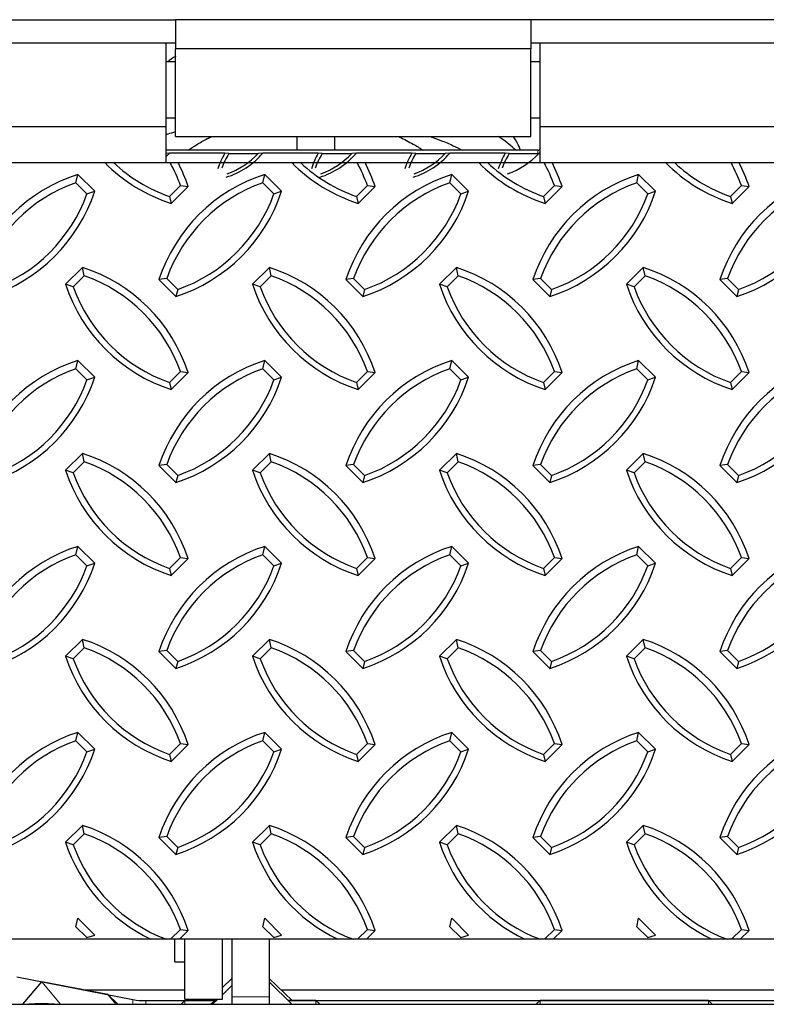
# Model space of a CAD drawing. Extents: x 0 to 17, y 0 to 11.
# Tile 75 of 81: x 11.89 to 12.514, y 6.949 to 7.772. Entities that reach past the tile are written whole.
import ezdxf

# ---------------------------------------------------------------- set-up
doc = ezdxf.new("R2010")
doc.units = 0
doc.header["$LTSCALE"] = 0.5
doc.header["$MEASUREMENT"] = 0
doc.linetypes.add('PHANTOM', pattern=[0.5, 0.25, -0.05, 0.05, -0.05, 0.05, -0.05])
doc.layers.get('0').update_dxf_attribs({"linetype": 'CONTINUOUS'})

msp = doc.modelspace()

# ---------------------------------------------------------------- linework, layer by layer
at = {"color": 7, "linetype": 'Continuous', "lineweight": 25}
for p, q in [((11.62953, 7.77185), (12.02016, 7.77185)), ((12.02016, 7.77185), (12.02016, 7.77022)), ((12.31703, 7.77185), (12.02016, 7.77185)), ((12.02016, 7.77022), (12.02016, 7.74744)), ((12.31703, 7.77185), (12.31703, 7.77022)), ((12.62953, 7.77185), (12.31703, 7.77185)), ((12.31703, 7.77022), (12.31703, 7.74744)), ((12.02016, 7.75232), (11.62953, 7.75232)), ((12.01235, 7.68246), (12.01235, 7.75232)), ((12.62953, 7.75232), (12.31703, 7.75232)), ((12.32485, 7.68246), (12.32485, 7.75232)), ((12.02016, 7.67419), (12.02016, 7.74744)), ((12.31703, 7.74744), (12.02016, 7.74744)), ((12.31703, 7.67419), (12.31703, 7.74744)), ((12.02016, 7.73669), (12.01235, 7.73669)), ((12.32485, 7.73669), (12.31703, 7.73669)), ((12.01235, 7.68982), (12.02016, 7.68982)), ((12.31703, 7.68982), (12.32485, 7.68982)), ((12.01235, 7.68226), (11.63735, 7.68226)), ((12.01235, 7.65252), (12.01235, 7.68226)), ((12.32485, 7.65252), (12.32485, 7.68226)), ((12.62172, 7.68226), (12.32485, 7.68226)), ((12.02016, 7.67419), (12.31703, 7.67419)), ((12.12172, 7.66276), (12.12172, 7.67419)), ((12.15297, 7.67419), (12.15297, 7.66276)), ((12.32289, 7.66276), (12.01235, 7.66276)), ((12.01496, 7.66028), (12.01235, 7.66008)), ((12.01235, 7.65747), (12.01496, 7.66028)), ((12.06129, 7.66028), (12.01496, 7.66028)), ((12.06456, 7.65999), (12.06129, 7.66028)), ((12.06456, 7.65999), (12.08929, 7.65999)), ((12.09309, 7.66028), (12.08929, 7.65999)), ((12.13941, 7.66028), (12.09309, 7.66028)), ((12.14268, 7.65999), (12.13941, 7.66028)), ((12.14268, 7.65999), (12.16741, 7.65999)), ((12.17121, 7.66028), (12.16741, 7.65999)), ((12.21754, 7.66028), (12.17121, 7.66028)), ((12.22081, 7.65999), (12.21754, 7.66028)), ((12.22081, 7.65999), (12.24554, 7.65999)), ((12.24934, 7.66028), (12.24554, 7.65999)), ((12.29566, 7.66028), (12.24934, 7.66028)), ((12.29893, 7.65999), (12.29566, 7.66028)), ((12.29893, 7.65999), (12.32289, 7.65999)), ((11.93689, 7.63555), (11.93839, 7.64256)), ((11.95254, 7.6285), (11.93839, 7.64256)), ((12.09314, 7.63555), (12.09464, 7.64256)), ((12.10879, 7.6285), (12.09464, 7.64256)), ((12.24939, 7.63555), (12.25089, 7.64256)), ((12.26504, 7.6285), (12.25089, 7.64256)), ((12.40564, 7.63555), (12.40714, 7.64256)), ((12.42129, 7.6285), (12.40714, 7.64256)), ((11.94609, 7.62641), (11.93689, 7.63555)), ((12.10234, 7.62641), (12.09314, 7.63555)), ((12.25859, 7.62641), (12.24939, 7.63555)), ((12.41484, 7.62641), (12.40564, 7.63555)), ((11.94609, 7.62641), (11.95254, 7.6285)), ((12.01502, 7.6241), (12.02422, 7.63325)), ((12.01653, 7.61828), (12.03067, 7.63235)), ((12.02422, 7.63325), (12.03067, 7.63235)), ((12.10234, 7.62641), (12.10879, 7.6285)), ((12.17127, 7.6241), (12.18047, 7.63325)), ((12.17278, 7.61828), (12.18692, 7.63235)), ((12.18047, 7.63325), (12.18692, 7.63235)), ((12.25859, 7.62641), (12.26504, 7.6285)), ((12.32752, 7.6241), (12.33672, 7.63325)), ((12.32903, 7.61828), (12.34317, 7.63235)), ((12.33672, 7.63325), (12.34317, 7.63235)), ((12.41484, 7.62641), (12.42129, 7.6285)), ((12.48377, 7.6241), (12.49297, 7.63325)), ((12.48528, 7.61828), (12.49942, 7.63235)), ((12.49297, 7.63325), (12.49942, 7.63235)), ((12.01502, 7.6241), (12.01653, 7.61828)), ((12.17127, 7.6241), (12.17278, 7.61828)), ((12.32752, 7.6241), (12.32903, 7.61828)), ((12.48377, 7.6241), (12.48528, 7.61828)), ((11.94228, 7.56486), (11.92814, 7.5508)), ((11.94379, 7.55786), (11.94228, 7.56486)), ((12.09853, 7.56486), (12.08439, 7.5508)), ((12.10004, 7.55786), (12.09853, 7.56486)), ((12.25478, 7.56486), (12.24064, 7.5508)), ((12.25629, 7.55786), (12.25478, 7.56486)), ((12.41103, 7.56486), (12.39689, 7.5508)), ((12.41254, 7.55786), (12.41103, 7.56486)), ((11.94379, 7.55786), (11.93459, 7.54871)), ((12.01271, 7.55557), (12.00626, 7.55467)), ((12.00626, 7.55467), (12.0204, 7.5406)), ((12.01271, 7.55557), (12.0219, 7.54643)), ((12.10004, 7.55786), (12.09084, 7.54871)), ((12.16896, 7.55557), (12.16251, 7.55467)), ((12.16251, 7.55467), (12.17665, 7.5406)), ((12.16896, 7.55557), (12.17815, 7.54643)), ((12.25629, 7.55786), (12.24709, 7.54871)), ((12.32521, 7.55557), (12.31876, 7.55467)), ((12.31876, 7.55467), (12.3329, 7.5406)), ((12.32521, 7.55557), (12.3344, 7.54643)), ((12.41254, 7.55786), (12.40334, 7.54871)), ((12.48146, 7.55557), (12.47501, 7.55467)), ((12.47501, 7.55467), (12.48915, 7.5406)), ((12.48146, 7.55557), (12.49065, 7.54643)), ((11.93459, 7.54871), (11.92814, 7.5508)), ((12.0219, 7.54643), (12.0204, 7.5406)), ((12.09084, 7.54871), (12.08439, 7.5508)), ((12.17815, 7.54643), (12.17665, 7.5406)), ((12.24709, 7.54871), (12.24064, 7.5508)), ((12.3344, 7.54643), (12.3329, 7.5406)), ((12.40334, 7.54871), (12.39689, 7.5508)), ((12.49065, 7.54643), (12.48915, 7.5406)), ((11.93689, 7.48018), (11.93839, 7.48718)), ((11.95254, 7.47312), (11.93839, 7.48718)), ((12.09314, 7.48018), (12.09464, 7.48718)), ((12.10879, 7.47312), (12.09464, 7.48718)), ((12.24939, 7.48018), (12.25089, 7.48718)), ((12.26504, 7.47312), (12.25089, 7.48718)), ((12.40564, 7.48018), (12.40714, 7.48718)), ((12.42129, 7.47312), (12.40714, 7.48718)), ((11.94609, 7.47103), (11.93689, 7.48018)), ((12.10234, 7.47103), (12.09314, 7.48018)), ((12.25859, 7.47103), (12.24939, 7.48018)), ((12.41484, 7.47103), (12.40564, 7.48018)), ((11.94609, 7.47103), (11.95254, 7.47312)), ((12.01502, 7.46873), (12.02422, 7.47787)), ((12.01653, 7.46291), (12.03067, 7.47697)), ((12.02422, 7.47787), (12.03067, 7.47697)), ((12.10234, 7.47103), (12.10879, 7.47312)), ((12.17127, 7.46873), (12.18047, 7.47787)), ((12.17278, 7.46291), (12.18692, 7.47697)), ((12.18047, 7.47787), (12.18692, 7.47697)), ((12.25859, 7.47103), (12.26504, 7.47312)), ((12.32752, 7.46873), (12.33672, 7.47787)), ((12.32903, 7.46291), (12.34317, 7.47697)), ((12.33672, 7.47787), (12.34317, 7.47697)), ((12.41484, 7.47103), (12.42129, 7.47312)), ((12.48377, 7.46873), (12.49297, 7.47787)), ((12.48528, 7.46291), (12.49942, 7.47697)), ((12.49297, 7.47787), (12.49942, 7.47697)), ((12.01502, 7.46873), (12.01653, 7.46291)), ((12.17127, 7.46873), (12.17278, 7.46291)), ((12.32752, 7.46873), (12.32903, 7.46291)), ((12.48377, 7.46873), (12.48528, 7.46291)), ((11.94228, 7.40949), (11.92814, 7.39542)), ((11.94379, 7.40248), (11.94228, 7.40949)), ((12.09853, 7.40949), (12.08439, 7.39542)), ((12.10004, 7.40248), (12.09853, 7.40949)), ((12.25478, 7.40949), (12.24064, 7.39542)), ((12.25629, 7.40248), (12.25478, 7.40949)), ((12.41103, 7.40949), (12.39689, 7.39542)), ((12.41254, 7.40248), (12.41103, 7.40949)), ((11.94379, 7.40248), (11.93459, 7.39333)), ((12.01271, 7.40019), (12.00626, 7.39929)), ((12.00626, 7.39929), (12.0204, 7.38523)), ((12.01271, 7.40019), (12.0219, 7.39105)), ((12.10004, 7.40248), (12.09084, 7.39333)), ((12.16896, 7.40019), (12.16251, 7.39929)), ((12.16251, 7.39929), (12.17665, 7.38523)), ((12.16896, 7.40019), (12.17815, 7.39105)), ((12.25629, 7.40248), (12.24709, 7.39333)), ((12.32521, 7.40019), (12.31876, 7.39929)), ((12.31876, 7.39929), (12.3329, 7.38523)), ((12.32521, 7.40019), (12.3344, 7.39105)), ((12.41254, 7.40248), (12.40334, 7.39333)), ((12.48146, 7.40019), (12.47501, 7.39929)), ((12.47501, 7.39929), (12.48915, 7.38523)), ((12.48146, 7.40019), (12.49065, 7.39105)), ((11.93459, 7.39333), (11.92814, 7.39542)), ((12.0219, 7.39105), (12.0204, 7.38523)), ((12.09084, 7.39333), (12.08439, 7.39542)), ((12.17815, 7.39105), (12.17665, 7.38523)), ((12.24709, 7.39333), (12.24064, 7.39542)), ((12.3344, 7.39105), (12.3329, 7.38523)), ((12.40334, 7.39333), (12.39689, 7.39542)), ((12.49065, 7.39105), (12.48915, 7.38523)), ((11.93689, 7.3248), (11.93839, 7.33181)), ((11.95254, 7.31774), (11.93839, 7.33181)), ((12.09314, 7.3248), (12.09464, 7.33181)), ((12.10879, 7.31774), (12.09464, 7.33181)), ((12.24939, 7.3248), (12.25089, 7.33181)), ((12.26504, 7.31774), (12.25089, 7.33181)), ((12.40564, 7.3248), (12.40714, 7.33181)), ((12.42129, 7.31774), (12.40714, 7.33181)), ((11.94609, 7.31565), (11.93689, 7.3248)), ((12.01502, 7.31335), (12.02422, 7.32249)), ((12.01653, 7.30753), (12.03067, 7.32159)), ((12.02422, 7.32249), (12.03067, 7.32159)), ((12.10234, 7.31565), (12.09314, 7.3248)), ((12.17127, 7.31335), (12.18047, 7.32249)), ((12.17278, 7.30753), (12.18692, 7.32159)), ((12.18047, 7.32249), (12.18692, 7.32159)), ((12.25859, 7.31565), (12.24939, 7.3248)), ((12.32752, 7.31335), (12.33672, 7.32249)), ((12.32903, 7.30753), (12.34317, 7.32159)), ((12.33672, 7.32249), (12.34317, 7.32159)), ((12.41484, 7.31565), (12.40564, 7.3248)), ((12.48377, 7.31335), (12.49297, 7.32249)), ((12.48528, 7.30753), (12.49942, 7.32159)), ((12.49297, 7.32249), (12.49942, 7.32159)), ((11.94609, 7.31565), (11.95254, 7.31774)), ((12.10234, 7.31565), (12.10879, 7.31774)), ((12.25859, 7.31565), (12.26504, 7.31774)), ((12.41484, 7.31565), (12.42129, 7.31774)), ((12.01502, 7.31335), (12.01653, 7.30753)), ((12.17127, 7.31335), (12.17278, 7.30753)), ((12.32752, 7.31335), (12.32903, 7.30753)), ((12.48377, 7.31335), (12.48528, 7.30753)), ((11.94228, 7.25411), (11.92814, 7.24004)), ((11.94379, 7.2471), (11.94228, 7.25411)), ((12.09853, 7.25411), (12.08439, 7.24004)), ((12.10004, 7.2471), (12.09853, 7.25411)), ((12.25478, 7.25411), (12.24064, 7.24004)), ((12.25629, 7.2471), (12.25478, 7.25411)), ((12.41103, 7.25411), (12.39689, 7.24004)), ((12.41254, 7.2471), (12.41103, 7.25411)), ((11.93459, 7.23796), (11.92814, 7.24004)), ((11.94379, 7.2471), (11.93459, 7.23796)), ((12.01271, 7.24481), (12.00626, 7.24391)), ((12.00626, 7.24391), (12.0204, 7.22985)), ((12.01271, 7.24481), (12.0219, 7.23567)), ((12.09084, 7.23796), (12.08439, 7.24004)), ((12.10004, 7.2471), (12.09084, 7.23796)), ((12.16896, 7.24481), (12.16251, 7.24391)), ((12.16251, 7.24391), (12.17665, 7.22985)), ((12.16896, 7.24481), (12.17815, 7.23567)), ((12.24709, 7.23796), (12.24064, 7.24004)), ((12.25629, 7.2471), (12.24709, 7.23796)), ((12.32521, 7.24481), (12.31876, 7.24391)), ((12.31876, 7.24391), (12.3329, 7.22985)), ((12.32521, 7.24481), (12.3344, 7.23567)), ((12.40334, 7.23796), (12.39689, 7.24004)), ((12.41254, 7.2471), (12.40334, 7.23796)), ((12.48146, 7.24481), (12.47501, 7.24391)), ((12.47501, 7.24391), (12.48915, 7.22985)), ((12.48146, 7.24481), (12.49065, 7.23567)), ((12.0219, 7.23567), (12.0204, 7.22985)), ((12.17815, 7.23567), (12.17665, 7.22985)), ((12.3344, 7.23567), (12.3329, 7.22985)), ((12.49065, 7.23567), (12.48915, 7.22985)), ((11.93689, 7.16942), (11.93839, 7.17643)), ((11.95254, 7.16237), (11.93839, 7.17643)), ((12.09314, 7.16942), (12.09464, 7.17643)), ((12.10879, 7.16237), (12.09464, 7.17643)), ((12.24939, 7.16942), (12.25089, 7.17643)), ((12.26504, 7.16237), (12.25089, 7.17643)), ((12.40564, 7.16942), (12.40714, 7.17643)), ((12.42129, 7.16237), (12.40714, 7.17643)), ((11.94609, 7.16028), (11.93689, 7.16942)), ((12.01502, 7.15797), (12.02422, 7.16712)), ((12.01653, 7.15215), (12.03067, 7.16621)), ((12.02422, 7.16712), (12.03067, 7.16621)), ((12.10234, 7.16028), (12.09314, 7.16942)), ((12.17127, 7.15797), (12.18047, 7.16712)), ((12.17278, 7.15215), (12.18692, 7.16621)), ((12.18047, 7.16712), (12.18692, 7.16621)), ((12.25859, 7.16028), (12.24939, 7.16942)), ((12.32752, 7.15797), (12.33672, 7.16712)), ((12.32903, 7.15215), (12.34317, 7.16621)), ((12.33672, 7.16712), (12.34317, 7.16621)), ((12.41484, 7.16028), (12.40564, 7.16942)), ((12.48377, 7.15797), (12.49297, 7.16712)), ((12.48528, 7.15215), (12.49942, 7.16621)), ((12.49297, 7.16712), (12.49942, 7.16621)), ((11.94609, 7.16028), (11.95254, 7.16237)), ((12.01502, 7.15797), (12.01653, 7.15215)), ((12.10234, 7.16028), (12.10879, 7.16237)), ((12.17127, 7.15797), (12.17278, 7.15215)), ((12.25859, 7.16028), (12.26504, 7.16237)), ((12.32752, 7.15797), (12.32903, 7.15215)), ((12.41484, 7.16028), (12.42129, 7.16237)), ((12.48377, 7.15797), (12.48528, 7.15215)), ((11.94228, 7.09873), (11.92814, 7.08467)), ((11.94379, 7.09172), (11.93459, 7.08258)), ((11.94379, 7.09172), (11.94228, 7.09873)), ((12.09853, 7.09873), (12.08439, 7.08467)), ((12.10004, 7.09172), (12.09084, 7.08258)), ((12.10004, 7.09172), (12.09853, 7.09873)), ((12.25478, 7.09873), (12.24064, 7.08467)), ((12.25629, 7.09172), (12.24709, 7.08258)), ((12.25629, 7.09172), (12.25478, 7.09873)), ((12.41103, 7.09873), (12.39689, 7.08467)), ((12.41254, 7.09172), (12.40334, 7.08258)), ((12.41254, 7.09172), (12.41103, 7.09873)), ((11.93459, 7.08258), (11.92814, 7.08467)), ((12.01271, 7.08944), (12.00626, 7.08853)), ((12.00626, 7.08853), (12.0204, 7.07447)), ((12.01271, 7.08944), (12.0219, 7.08029)), ((12.09084, 7.08258), (12.08439, 7.08467)), ((12.16896, 7.08944), (12.16251, 7.08853)), ((12.16251, 7.08853), (12.17665, 7.07447)), ((12.16896, 7.08944), (12.17815, 7.08029)), ((12.24709, 7.08258), (12.24064, 7.08467)), ((12.32521, 7.08944), (12.31876, 7.08853)), ((12.31876, 7.08853), (12.3329, 7.07447)), ((12.32521, 7.08944), (12.3344, 7.08029)), ((12.40334, 7.08258), (12.39689, 7.08467)), ((12.48146, 7.08944), (12.47501, 7.08853)), ((12.47501, 7.08853), (12.48915, 7.07447)), ((12.48146, 7.08944), (12.49065, 7.08029)), ((12.0219, 7.08029), (12.0204, 7.07447)), ((12.17815, 7.08029), (12.17665, 7.07447)), ((12.3344, 7.08029), (12.3329, 7.07447)), ((12.49065, 7.08029), (12.48915, 7.07447)), ((11.93689, 7.01404), (11.93839, 7.02105)), ((11.95254, 7.00699), (11.93839, 7.02105)), ((12.09314, 7.01404), (12.09464, 7.02105)), ((12.10879, 7.00699), (12.09464, 7.02105)), ((12.24939, 7.01404), (12.25089, 7.02105)), ((12.26504, 7.00699), (12.25089, 7.02105)), ((12.40564, 7.01404), (12.40714, 7.02105)), ((12.42129, 7.00699), (12.40714, 7.02105)), ((11.94609, 7.0049), (11.93689, 7.01404)), ((12.01595, 7.00352), (12.02422, 7.01174)), ((12.02331, 7.00352), (12.03067, 7.01083)), ((12.02422, 7.01174), (12.03067, 7.01083)), ((12.10234, 7.0049), (12.09314, 7.01404)), ((12.1722, 7.00352), (12.18047, 7.01174)), ((12.17956, 7.00352), (12.18692, 7.01083)), ((12.18047, 7.01174), (12.18692, 7.01083)), ((12.25859, 7.0049), (12.24939, 7.01404)), ((12.32845, 7.00352), (12.33672, 7.01174)), ((12.33581, 7.00352), (12.34317, 7.01083)), ((12.33672, 7.01174), (12.34317, 7.01083)), ((12.41484, 7.0049), (12.40564, 7.01404)), ((12.4847, 7.00352), (12.49297, 7.01174)), ((12.49206, 7.00352), (12.49942, 7.01083)), ((12.49297, 7.01174), (12.49942, 7.01083)), ((11.94609, 7.0049), (11.95254, 7.00699)), ((12.0196, 6.98475), (12.0196, 7.00381)), ((12.02797, 6.9535), (12.02797, 7.00367)), ((12.05922, 6.9535), (12.05922, 7.00375)), ((12.06703, 7.00381), (12.06703, 6.95532)), ((12.09828, 7.00381), (12.09828, 6.95532)), ((12.10234, 7.0049), (12.10879, 7.00699)), ((12.25859, 7.0049), (12.26504, 7.00699)), ((12.41484, 7.0049), (12.42129, 7.00699)), ((12.0196, 6.98475), (12.02797, 6.98475)), ((11.88735, 6.97218), (11.98433, 6.95319)), ((11.89235, 6.9492), (11.90822, 6.9681)), ((11.96346, 6.95728), (11.90822, 6.9681)), ((12.06703, 6.97069), (12.05922, 6.96319)), ((12.11743, 6.9523), (12.09828, 6.97069)), ((12.11737, 6.9492), (12.09828, 6.96792)), ((11.94355, 6.96118), (12.02797, 6.96118)), ((12.06703, 6.96486), (12.05922, 6.9572)), ((12.10818, 6.96118), (12.65297, 6.96118)), ((11.97187, 6.9492), (11.96346, 6.95728)), ((11.99538, 6.9523), (12.05322, 6.9523)), ((12.02797, 6.9523), (12.02475, 6.9492)), ((12.02797, 6.9535), (12.05922, 6.9535)), ((12.02797, 6.9523), (12.05322, 6.9523)), ((12.04914, 6.9535), (12.04789, 6.9523)), ((12.05546, 6.9535), (12.05107, 6.9492)), ((12.06703, 6.95532), (12.06703, 6.9492)), ((12.09828, 6.95532), (12.09828, 6.9492)), ((12.13735, 6.9523), (12.11421, 6.9523)), ((12.11421, 6.9523), (12.67822, 6.9523)), ((12.14057, 6.9492), (12.13735, 6.9523)), ((12.32485, 6.9523), (12.32162, 6.9492)), ((12.46547, 6.9523), (12.32485, 6.9523)), ((12.46869, 6.9492), (12.46547, 6.9523)), ((9.57485, 6.9492), (14.07485, 6.9492))]:
    msp.add_line(p, q, dxfattribs=at)
at = {"color": 8, "linetype": 'PHANTOM', "lineweight": 18}
for p, q in [((12.32289, 7.65999), (12.32289, 7.66276)), ((11.90822, 6.9681), (11.92408, 6.9492)), ((11.96346, 6.95728), (11.97024, 6.9492)), ((11.98433, 6.95319), (11.98433, 6.9492)), ((11.99538, 6.9523), (11.99538, 6.9492)), ((12.02797, 6.9492), (12.02797, 6.9523)), ((12.05322, 6.9523), (12.04927, 6.9492)), ((12.09828, 6.95532), (12.06703, 6.95532)), ((12.13735, 6.9492), (12.13735, 6.9523)), ((12.32485, 6.9523), (12.32485, 6.9492)), ((12.46547, 6.9523), (12.46547, 6.9492))]:
    msp.add_line(p, q, dxfattribs=at)
at = {"color": 7, "linetype": 'Continuous'}
msp.add_lwpolyline([(9.57485, 7.65247), (14.07485, 7.65247), (14.07485, 7.00352), (9.57485, 7.00352)], close=True, dxfattribs=at)
at = {"color": 7, "linetype": 'Continuous', "lineweight": 25}
for centre, radius, start, end in [((12.12036, 7.62605), 0.06828, 149.90392, 161.89446), ((12.1204, 7.62574), 0.06551, 148.48365, 160.40191), ((12.04137, 7.70578), 0.06888, 287.89473, 318.65944), ((12.04136, 7.70548), 0.06608, 289.37833, 316.49374), ((12.19849, 7.62605), 0.06828, 149.90392, 161.89446), ((12.19853, 7.62574), 0.06551, 148.48365, 160.40191), ((12.11949, 7.70578), 0.06888, 287.89473, 318.65944), ((12.11949, 7.70548), 0.06608, 289.37833, 316.49374), ((12.27661, 7.62605), 0.06828, 149.90392, 161.89446), ((12.27665, 7.62574), 0.06551, 148.48365, 160.40191), ((12.19762, 7.70578), 0.06888, 287.89473, 318.65944), ((12.19761, 7.70548), 0.06608, 289.37833, 316.49374), ((12.35474, 7.62605), 0.06828, 149.90392, 161.89446), ((12.35478, 7.62574), 0.06551, 148.48365, 160.40191), ((12.27574, 7.70547), 0.06607, 289.37786, 316.87078), ((12.3229, 7.66471), 0.00195, 269.8401, 359.8392), ((12.32289, 7.66195), 0.00196, 269.98851, 302.96222), ((12.32291, 7.66193), 0.00193, 331.66561, 359.99267), ((12.05862, 7.749), 0.13733, 224.66411, 252.15145), ((12.05863, 7.74839), 0.13172, 226.74194, 250.66561), ((11.90018, 7.58895), 0.13172, 19.6551, 28.83299), ((11.90019, 7.58952), 0.13733, 18.16925, 27.27994), ((12.21487, 7.749), 0.13733, 224.66411, 252.15145), ((12.21488, 7.74839), 0.13172, 226.74194, 250.66561), ((12.05643, 7.58895), 0.13172, 19.6551, 28.83299), ((12.05644, 7.58952), 0.13733, 18.16925, 27.27994), ((12.37112, 7.749), 0.13733, 224.66411, 252.15145), ((12.37113, 7.74839), 0.13172, 226.74194, 250.66561), ((12.21268, 7.58895), 0.13172, 19.6551, 28.83299), ((12.21269, 7.58952), 0.13733, 18.16925, 27.27994), ((12.52737, 7.749), 0.13733, 224.66411, 252.15145), ((12.52738, 7.74839), 0.13172, 226.74194, 250.66561), ((12.36893, 7.58895), 0.13172, 19.6551, 28.83299), ((12.36894, 7.58952), 0.13733, 18.16925, 27.27994), ((11.98048, 7.51185), 0.13733, 107.84855, 161.83075), ((12.13673, 7.51185), 0.13733, 107.84855, 161.83075), ((12.29298, 7.51185), 0.13733, 107.84855, 161.83075), ((12.44923, 7.51185), 0.13733, 107.84855, 161.83075), ((12.60548, 7.51185), 0.13733, 107.84855, 161.83075), ((11.9805, 7.51127), 0.13172, 109.33439, 160.3449), ((12.13675, 7.51127), 0.13172, 109.33439, 160.3449), ((12.293, 7.51127), 0.13172, 109.33439, 160.3449), ((12.44925, 7.51127), 0.13172, 109.33439, 160.3449), ((12.6055, 7.51127), 0.13172, 109.33439, 160.3449), ((11.82206, 7.67132), 0.13733, 287.84855, 341.83075), ((11.82204, 7.67071), 0.13172, 289.33439, 340.3449), ((11.97831, 7.67132), 0.13733, 287.84855, 341.83075), ((11.97829, 7.67071), 0.13172, 289.33439, 340.3449), ((12.13456, 7.67132), 0.13733, 287.84855, 341.83075), ((12.13454, 7.67071), 0.13172, 289.33439, 340.3449), ((12.29081, 7.67132), 0.13733, 287.84855, 341.83075), ((12.29079, 7.67071), 0.13172, 289.33439, 340.3449), ((12.44706, 7.67132), 0.13733, 287.84855, 341.83075), ((12.44704, 7.67071), 0.13172, 289.33439, 340.3449), ((11.90019, 7.43415), 0.13733, 18.16925, 72.15145), ((12.05644, 7.43415), 0.13733, 18.16925, 72.15145), ((12.21269, 7.43415), 0.13733, 18.16925, 72.15145), ((12.36894, 7.43415), 0.13733, 18.16925, 72.15145), ((11.90018, 7.43357), 0.13172, 19.6551, 70.66561), ((12.05643, 7.43357), 0.13172, 19.6551, 70.66561), ((12.21268, 7.43357), 0.13172, 19.6551, 70.66561), ((12.36893, 7.43357), 0.13172, 19.6551, 70.66561), ((12.05862, 7.59362), 0.13733, 198.16925, 252.15145), ((12.05863, 7.59301), 0.13172, 199.6551, 250.66561), ((12.21487, 7.59362), 0.13733, 198.16925, 252.15145), ((12.21488, 7.59301), 0.13172, 199.6551, 250.66561), ((12.37112, 7.59362), 0.13733, 198.16925, 252.15145), ((12.37113, 7.59301), 0.13172, 199.6551, 250.66561), ((12.52737, 7.59362), 0.13733, 198.16925, 252.15145), ((12.52738, 7.59301), 0.13172, 199.6551, 250.66561), ((11.98048, 7.35647), 0.13733, 107.84855, 161.83075), ((12.13673, 7.35647), 0.13733, 107.84855, 161.83075), ((12.29298, 7.35647), 0.13733, 107.84855, 161.83075), ((12.44923, 7.35647), 0.13733, 107.84855, 161.83075), ((12.60548, 7.35647), 0.13733, 107.84855, 161.83075), ((11.9805, 7.35589), 0.13172, 109.33439, 160.3449), ((12.13675, 7.35589), 0.13172, 109.33439, 160.3449), ((12.293, 7.35589), 0.13172, 109.33439, 160.3449), ((12.44925, 7.35589), 0.13172, 109.33439, 160.3449), ((12.6055, 7.35589), 0.13172, 109.33439, 160.3449), ((11.82206, 7.51594), 0.13733, 287.84855, 341.83075), ((11.82204, 7.51534), 0.13172, 289.33439, 340.3449), ((11.97831, 7.51594), 0.13733, 287.84855, 341.83075), ((11.97829, 7.51534), 0.13172, 289.33439, 340.3449), ((12.13456, 7.51594), 0.13733, 287.84855, 341.83075), ((12.13454, 7.51534), 0.13172, 289.33439, 340.3449), ((12.29081, 7.51594), 0.13733, 287.84855, 341.83075), ((12.29079, 7.51534), 0.13172, 289.33439, 340.3449), ((12.44706, 7.51594), 0.13733, 287.84855, 341.83075), ((12.44704, 7.51534), 0.13172, 289.33439, 340.3449), ((11.90019, 7.27877), 0.13733, 18.16925, 72.15145), ((12.05644, 7.27877), 0.13733, 18.16925, 72.15145), ((12.21269, 7.27877), 0.13733, 18.16925, 72.15145), ((12.36894, 7.27877), 0.13733, 18.16925, 72.15145), ((11.90018, 7.27819), 0.13172, 19.6551, 70.66561), ((12.05643, 7.27819), 0.13172, 19.6551, 70.66561), ((12.21268, 7.27819), 0.13172, 19.6551, 70.66561), ((12.36893, 7.27819), 0.13172, 19.6551, 70.66561), ((12.05862, 7.43824), 0.13733, 198.16925, 252.15145), ((12.05863, 7.43764), 0.13172, 199.6551, 250.66561), ((12.21487, 7.43824), 0.13733, 198.16925, 252.15145), ((12.21488, 7.43764), 0.13172, 199.6551, 250.66561), ((12.37112, 7.43824), 0.13733, 198.16925, 252.15145), ((12.37113, 7.43764), 0.13172, 199.6551, 250.66561), ((12.52737, 7.43824), 0.13733, 198.16925, 252.15145), ((12.52738, 7.43764), 0.13172, 199.6551, 250.66561), ((11.98048, 7.20109), 0.13733, 107.84855, 161.83075), ((12.13673, 7.20109), 0.13733, 107.84855, 161.83075), ((12.29298, 7.20109), 0.13733, 107.84855, 161.83075), ((12.44923, 7.20109), 0.13733, 107.84855, 161.83075), ((12.60548, 7.20109), 0.13733, 107.84855, 161.83075), ((11.9805, 7.20051), 0.13172, 109.33439, 160.3449), ((12.13675, 7.20051), 0.13172, 109.33439, 160.3449), ((12.293, 7.20051), 0.13172, 109.33439, 160.3449), ((12.44925, 7.20051), 0.13172, 109.33439, 160.3449), ((12.6055, 7.20051), 0.13172, 109.33439, 160.3449), ((11.82206, 7.36057), 0.13733, 287.84855, 341.83075), ((11.82204, 7.35996), 0.13172, 289.33439, 340.3449), ((11.97831, 7.36057), 0.13733, 287.84855, 341.83075), ((11.97829, 7.35996), 0.13172, 289.33439, 340.3449), ((12.13456, 7.36057), 0.13733, 287.84855, 341.83075), ((12.13454, 7.35996), 0.13172, 289.33439, 340.3449), ((12.29081, 7.36057), 0.13733, 287.84855, 341.83075), ((12.29079, 7.35996), 0.13172, 289.33439, 340.3449), ((12.44706, 7.36057), 0.13733, 287.84855, 341.83075), ((12.44704, 7.35996), 0.13172, 289.33439, 340.3449), ((11.90019, 7.12339), 0.13733, 18.16925, 72.15145), ((12.05644, 7.12339), 0.13733, 18.16925, 72.15145), ((12.21269, 7.12339), 0.13733, 18.16925, 72.15145), ((12.36894, 7.12339), 0.13733, 18.16925, 72.15145), ((12.05862, 7.28287), 0.13733, 198.16925, 252.15145), ((11.90018, 7.12281), 0.13172, 19.6551, 70.66561), ((12.21487, 7.28287), 0.13733, 198.16925, 252.15145), ((12.05643, 7.12281), 0.13172, 19.6551, 70.66561), ((12.37112, 7.28287), 0.13733, 198.16925, 252.15145), ((12.21268, 7.12281), 0.13172, 19.6551, 70.66561), ((12.52737, 7.28287), 0.13733, 198.16925, 252.15145), ((12.36893, 7.12281), 0.13172, 19.6551, 70.66561), ((12.05863, 7.28226), 0.13172, 199.6551, 250.66561), ((12.21488, 7.28226), 0.13172, 199.6551, 250.66561), ((12.37113, 7.28226), 0.13172, 199.6551, 250.66561), ((12.52738, 7.28226), 0.13172, 199.6551, 250.66561), ((11.98048, 7.04571), 0.13733, 107.84855, 161.83075), ((12.13673, 7.04571), 0.13733, 107.84855, 161.83075), ((12.29298, 7.04571), 0.13733, 107.84855, 161.83075), ((12.44923, 7.04571), 0.13733, 107.84855, 161.83075), ((12.60548, 7.04571), 0.13733, 107.84855, 161.83075), ((11.9805, 7.04513), 0.13172, 109.33439, 160.3449), ((12.13675, 7.04513), 0.13172, 109.33439, 160.3449), ((12.293, 7.04513), 0.13172, 109.33439, 160.3449), ((12.44925, 7.04513), 0.13172, 109.33439, 160.3449), ((12.6055, 7.04513), 0.13172, 109.33439, 160.3449), ((11.82206, 7.20519), 0.13733, 287.84855, 341.83075), ((11.82204, 7.20458), 0.13172, 289.33439, 340.3449), ((11.97831, 7.20519), 0.13733, 287.84855, 341.83075), ((11.97829, 7.20458), 0.13172, 289.33439, 340.3449), ((12.13456, 7.20519), 0.13733, 287.84855, 341.83075), ((12.13454, 7.20458), 0.13172, 289.33439, 340.3449), ((12.29081, 7.20519), 0.13733, 287.84855, 341.83075), ((12.29079, 7.20458), 0.13172, 289.33439, 340.3449), ((12.44706, 7.20519), 0.13733, 287.84855, 341.83075), ((12.44704, 7.20458), 0.13172, 289.33439, 340.3449), ((11.90019, 6.96801), 0.13733, 18.16925, 72.15145), ((11.90018, 6.96743), 0.13172, 19.6551, 70.66561), ((12.05644, 6.96801), 0.13733, 18.16925, 72.15145), ((12.05643, 6.96743), 0.13172, 19.6551, 70.66561), ((12.21269, 6.96801), 0.13733, 18.16925, 72.15145), ((12.21268, 6.96743), 0.13172, 19.6551, 70.66561), ((12.36894, 6.96801), 0.13733, 18.16925, 72.15145), ((12.36893, 6.96743), 0.13172, 19.6551, 70.66561), ((12.05862, 7.12749), 0.13733, 198.16925, 244.52246), ((12.21487, 7.12749), 0.13733, 198.16925, 244.52246), ((12.37112, 7.12749), 0.13733, 198.16925, 244.52246), ((12.52737, 7.12749), 0.13733, 198.16925, 244.52246), ((12.05863, 7.12688), 0.13172, 199.6551, 249.48625), ((12.21488, 7.12688), 0.13172, 199.6551, 249.48625), ((12.37113, 7.12688), 0.13172, 199.6551, 249.48625), ((12.52738, 7.12688), 0.13172, 199.6551, 249.48625), ((11.99473, 7.01285), 0.06056, 260.11239, 270.61429), ((11.90822, 6.83922), 0.11049, 84.4624, 95.5376)]:
    msp.add_arc(centre, radius, start, end, dxfattribs=at)
msp.add_ellipse((12.06703, 6.97938), major_axis=(0.02415, 0.02323), ratio=0.57713, start_param=3.68211, end_param=3.724576, dxfattribs=at)
for points, knots in [([(12.02016, 7.74124), (12.02014, 7.74123), (12.01785, 7.73982), (12.0157, 7.73825), (12.01357, 7.73669)], [0, 0, 0, 0, 0.00896, 1, 1, 1, 1]), ([(12.01235, 7.6759), (12.01285, 7.67607), (12.01536, 7.67693), (12.01802, 7.6777), (12.02016, 7.67832)], [0, 0, 0, 0, 0.1991085, 1, 1, 1, 1]), ([(12.03067, 7.66276), (12.03296, 7.66432), (12.03806, 7.66779), (12.04465, 7.67154), (12.049, 7.67362), (12.0502, 7.67419)], [0, 0, 0, 0, 0.371941, 0.827398, 1, 1, 1, 1]), ([(12.20633, 7.67419), (12.20668, 7.67404), (12.211, 7.6722), (12.21774, 7.66841), (12.22429, 7.66468), (12.22695, 7.66287), (12.22711, 7.66276)], [0, 0, 0, 0, 0.048273, 0.588923, 0.975436, 1, 1, 1, 1]), ([(12.23302, 7.67419), (12.23594, 7.67315), (12.2426, 7.67078), (12.25155, 7.66694), (12.25732, 7.66405), (12.2599, 7.66276)], [0, 0, 0, 0, 0.301637, 0.687949, 1, 1, 1, 1]), ([(12.3044, 7.66276), (12.30256, 7.66444), (12.29871, 7.66793), (12.29377, 7.67171), (12.2907, 7.67377), (12.29008, 7.67419)], [0, 0, 0, 0, 0.423701, 0.883234, 1, 1, 1, 1]), ([(12.30846, 7.66276), (12.30761, 7.66485), (12.306, 7.66882), (12.30365, 7.67247), (12.30255, 7.67419)], [0, 0, 0, 0, 0.527558, 1, 1, 1, 1]), ([(12.32461, 7.66101), (12.32453, 7.66088), (12.32436, 7.66061), (12.32409, 7.66041), (12.32396, 7.6603)], [0, 0, 0, 0, 0.4923013, 1, 1, 1, 1])]:
    msp.add_open_spline(points, degree=3, knots=knots, dxfattribs=at)

doc.saveas('drawing.dxf')
